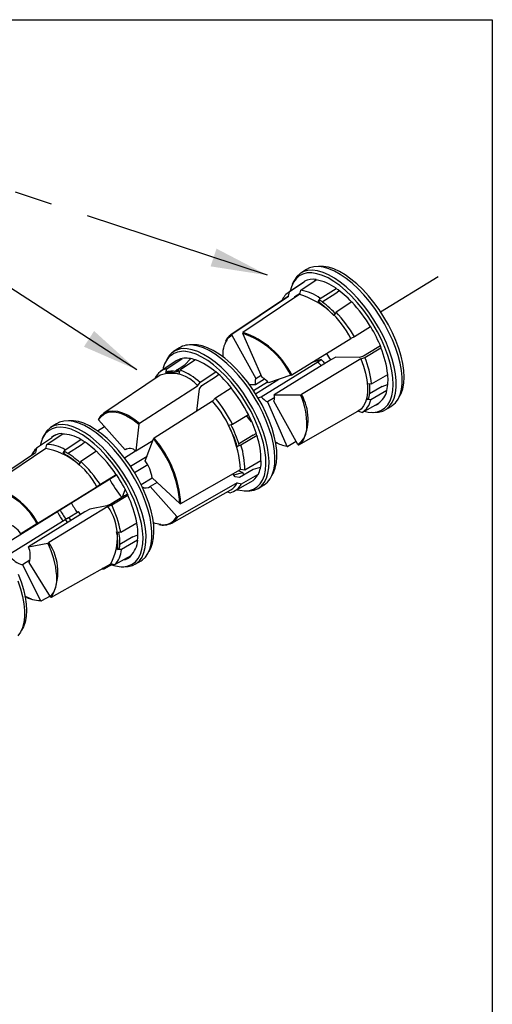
# Model space of a CAD drawing. Header units: inches. Extents: x 0 to 11, y 0 to 8.5.
# Tile 23 of 23: x 9.8 to 11, y 5.9 to 8.5. Entities that reach past the tile are written whole.
import ezdxf

# ---------------------------------------------------------------- set-up
doc = ezdxf.new("R2010")
doc.units = ezdxf.units.IN
doc.header["$MEASUREMENT"] = 0
doc.linetypes.add('CENTERX2', pattern=[0.8, 0.5, -0.1, 0.1, -0.1])
doc.layers.add('TEXT', color=140, linetype='Continuous', lineweight=25)
doc.dimstyles.new('SLDDIMSTYLE0', dxfattribs={"dimtxt": 0.18, "dimasz": 0.15, "dimexe": 0, "dimexo": 0.0625, "dimgap": 0, "dimtad": 0, "dimtih": 1, "dimtoh": 1, "dimdec": 0, "dimrnd": 1e-09, "dimzin": 0, "dimdsep": 46, "dimtxsty": 'Standard', "dimsah": 1, "dimcen": 0.09, "dimadec": 0, "dimazin": 0, "dimtfac": 0.15, "dimtdec": 0, "dimtofl": 0, "dimtmove": 0, "dimatfit": 3, "dimfxl": 0, "dimfrac": 2, "dimtolj": 1, "dimtzin": 0, "dimarcsym": 0})

msp = doc.modelspace()

# ---------------------------------------------------------------- linework, layer by layer
at = {"color": 7, "linetype": 'Continuous'}
for p, q in [((0.0001, 8.5001), (11.0001, 8.5001)), ((11.0001, 8.5001), (11.0001, 0.0001))]:
    msp.add_line(p, q, dxfattribs=at)
for p, q in [((10.5101, 7.8411), (10.4948, 7.8312)), ((10.7056, 7.729), (10.8569, 7.8225)), ((10.5018, 7.8068), (10.4615, 7.7797)), ((10.5053, 7.8089), (10.465, 7.7818)), ((10.4753, 7.8074), (10.4725, 7.8011)), ((10.4953, 7.7864), (10.5358, 7.8136)), ((10.5053, 7.8089), (10.5018, 7.8068)), ((10.5053, 7.8089), (10.5047, 7.8101)), ((10.53, 7.8097), (10.5346, 7.8149)), ((10.5358, 7.8136), (10.5353, 7.8148)), ((10.4597, 7.769), (10.3108, 7.6687)), ((10.3135, 7.6703), (10.4628, 7.7708)), ((10.4924, 7.7754), (10.3425, 7.6748)), ((10.4628, 7.7708), (10.4597, 7.769)), ((10.4628, 7.7708), (10.465, 7.7818)), ((10.4787, 7.7662), (10.4793, 7.7696)), ((10.4793, 7.7696), (10.4932, 7.7786)), ((10.4924, 7.7754), (10.4953, 7.7864)), ((10.5465, 7.7644), (10.5879, 7.7912)), ((10.5516, 7.7556), (10.5872, 7.7782)), ((10.5872, 7.7782), (10.5953, 7.785)), ((10.5879, 7.7912), (10.5879, 7.7911)), ((10.5406, 7.7557), (10.5465, 7.7644)), ((10.546, 7.7591), (10.5406, 7.7557)), ((10.6293, 7.7553), (10.5879, 7.7285)), ((10.5879, 7.7285), (10.582, 7.7198)), ((10.3108, 7.6687), (10.3135, 7.6703)), ((10.313, 7.6677), (10.376, 7.5532)), ((10.3935, 7.5559), (10.3419, 7.6722)), ((10.6789, 7.6893), (10.6368, 7.6635)), ((10.6796, 7.6895), (10.6789, 7.6893)), ((10.4711, 7.5631), (10.627, 7.6585)), ((10.6368, 7.6635), (10.627, 7.6585)), ((10.7049, 7.6392), (10.6962, 7.6346)), ((10.1747, 7.634), (10.1594, 7.6241)), ((10.6962, 7.6346), (10.6601, 7.6126)), ((10.6639, 7.6091), (10.7062, 7.6346)), ((10.7062, 7.6346), (10.7069, 7.6346)), ((10.1664, 7.5997), (10.1261, 7.5726)), ((10.1399, 7.6003), (10.1371, 7.594)), ((10.1417, 7.5789), (10.1823, 7.6061)), ((10.1621, 7.5716), (10.1893, 7.5891)), ((10.217, 7.6025), (10.1764, 7.5753)), ((10.1823, 7.6061), (10.1824, 7.6059)), ((10.1893, 7.5891), (10.2044, 7.6054)), ((10.3907, 7.5053), (10.5397, 7.5972)), ((10.5742, 7.6025), (10.4252, 7.5105)), ((10.6534, 7.6053), (10.497, 7.511)), ((10.5489, 7.6034), (10.5222, 7.5944)), ((10.5397, 7.5972), (10.5489, 7.6034)), ((10.5875, 7.6093), (10.5742, 7.6025)), ((10.6499, 7.609), (10.5875, 7.6093)), ((10.6601, 7.6126), (10.6499, 7.609)), ((10.6534, 7.6053), (10.6639, 7.6091)), ((10.1243, 7.5619), (9.9754, 7.4616)), ((10.1388, 7.5687), (10.1417, 7.5789)), ((10.1443, 7.572), (10.1388, 7.5687)), ((10.1713, 7.5775), (10.1655, 7.5709)), ((10.1764, 7.5753), (10.1735, 7.5651)), ((10.2712, 7.5697), (10.2298, 7.543)), ((10.2698, 7.5575), (10.2779, 7.5642)), ((10.2712, 7.5697), (10.2713, 7.5706)), ((10.376, 7.5532), (10.3907, 7.5623)), ((10.4688, 7.562), (10.4096, 7.5419)), ((10.6819, 7.5394), (10.7244, 7.5638)), ((10.1112, 7.5553), (10.111, 7.5529)), ((10.223, 7.5339), (10.2298, 7.543)), ((10.2276, 7.5261), (10.2341, 7.535)), ((10.2341, 7.535), (10.2698, 7.5575)), ((10.3751, 7.5367), (10.3599, 7.5367)), ((10.3702, 7.5219), (10.4072, 7.5447)), ((10.3997, 7.5518), (10.3751, 7.5367)), ((10.3754, 7.5128), (10.437, 7.5512)), ((10.6712, 7.5403), (10.6819, 7.5394)), ((10.7095, 7.5322), (10.7241, 7.5371)), ((10.0698, 7.4351), (10.223, 7.5339)), ((10.2205, 7.4675), (10.2276, 7.5261)), ((10.2696, 7.5019), (10.3112, 7.5284)), ((10.3112, 7.5284), (10.3115, 7.5291)), ((10.4252, 7.5105), (10.4945, 7.5102)), ((10.7095, 7.5322), (10.6765, 7.5127)), ((10.7221, 7.5212), (10.6795, 7.4968)), ((10.7219, 7.5213), (10.7221, 7.5212)), ((10.2619, 7.4938), (10.1079, 7.3958)), ((10.2619, 7.4938), (10.2696, 7.5019)), ((10.3824, 7.5024), (10.3907, 7.5053)), ((10.4261, 7.5032), (10.4068, 7.4913)), ((10.4068, 7.4913), (10.4585, 7.375)), ((10.4873, 7.3794), (10.4243, 7.4939)), ((10.6566, 7.4638), (10.6989, 7.4876)), ((10.6688, 7.4977), (10.6743, 7.501)), ((10.6795, 7.4968), (10.6688, 7.4977)), ((10.6987, 7.486), (10.6981, 7.4871)), ((10.3145, 7.4328), (10.3569, 7.4582)), ((10.4897, 7.3786), (10.6458, 7.4667)), ((10.6559, 7.4633), (10.6458, 7.4667)), ((10.6807, 7.464), (10.6875, 7.4637)), ((10.7176, 7.4704), (10.7333, 7.4797)), ((9.8504, 7.4337), (9.8352, 7.4239)), ((10.0315, 7.365), (9.9618, 7.444)), ((10.0682, 7.4329), (10.0597, 7.3621)), ((10.3046, 7.4297), (10.3145, 7.4328)), ((9.8248, 7.3795), (9.8652, 7.4067)), ((9.8652, 7.4067), (9.8645, 7.4079)), ((9.9589, 7.415), (9.9769, 7.427)), ((10.369, 7.4037), (10.3776, 7.408)), ((9.8378, 7.3961), (9.7976, 7.369)), ((9.8157, 7.4), (9.8129, 7.3938)), ((9.8223, 7.3685), (9.8248, 7.3795)), ((9.8491, 7.4047), (9.8371, 7.3973)), ((9.8371, 7.3973), (9.8378, 7.3961)), ((9.8737, 7.3653), (9.9149, 7.3922)), ((9.9149, 7.3922), (9.9149, 7.3921)), ((9.9156, 7.378), (9.9241, 7.3856)), ((10.0597, 7.3621), (10.1046, 7.3898)), ((10.0849, 7.336), (10.1061, 7.3939)), ((10.3329, 7.3817), (10.3315, 7.3813)), ((10.369, 7.4037), (10.3329, 7.3817)), ((10.3796, 7.4025), (10.3372, 7.3772)), ((10.3794, 7.4025), (10.3796, 7.4025)), ((10.4832, 7.3869), (10.4607, 7.3742)), ((9.6468, 7.2579), (9.7957, 7.3582)), ((9.8223, 7.3685), (9.6728, 7.268)), ((9.7976, 7.369), (9.7957, 7.3582)), ((9.8683, 7.3562), (9.8737, 7.3653)), ((9.8738, 7.3595), (9.8683, 7.3562)), ((9.8801, 7.3554), (9.9156, 7.378)), ((9.9563, 7.3611), (9.9151, 7.3342)), ((10.0299, 7.3443), (10.0592, 7.3624)), ((10.0363, 7.3679), (10.0315, 7.365)), ((10.3273, 7.3741), (10.3328, 7.3775)), ((10.3372, 7.3772), (10.3273, 7.3741)), ((10.4587, 7.3745), (10.4562, 7.375)), ((9.9151, 7.3342), (9.9097, 7.3251)), ((10.046, 7.3216), (10.0895, 7.3485)), ((10.3897, 7.336), (10.3472, 7.3117)), ((10.3906, 7.3352), (10.3897, 7.336)), ((10.0913, 7.3258), (10.0568, 7.3045)), ((10.1784, 7.223), (10.3357, 7.3129)), ((10.3222, 7.2941), (10.3157, 7.3015)), ((10.318, 7.2989), (10.3422, 7.3052)), ((10.3694, 7.3134), (10.3333, 7.292)), ((10.3472, 7.3117), (10.3357, 7.3129)), ((10.3448, 7.2988), (10.3422, 7.3052)), ((10.3879, 7.3188), (10.3694, 7.3134)), ((9.7096, 7.1139), (10.0093, 7.299)), ((9.9649, 7.2724), (10.0008, 7.2946)), ((10.0083, 7.2993), (9.9663, 7.2734)), ((10.0008, 7.2946), (10.0089, 7.2996)), ((10.0089, 7.2997), (10.0083, 7.2993)), ((10.0738, 7.2733), (10.1033, 7.2915)), ((10.116, 7.2791), (10.0981, 7.268)), ((10.1757, 7.2233), (10.1033, 7.2909)), ((10.3276, 7.2777), (10.1704, 7.1884)), ((10.3212, 7.2566), (10.3635, 7.2805)), ((10.3333, 7.292), (10.3222, 7.2941)), ((10.3276, 7.2777), (10.3389, 7.2756)), ((10.3389, 7.2756), (10.3814, 7.2997)), ((10.3814, 7.2997), (10.3822, 7.2987)), ((9.8014, 7.1715), (9.9569, 7.2675)), ((9.9185, 7.2435), (9.9557, 7.2668)), ((9.9557, 7.2668), (9.9649, 7.2724)), ((9.9663, 7.2734), (9.9569, 7.2675)), ((10.0316, 7.2613), (10.0239, 7.2402)), ((10.0981, 7.268), (10.1678, 7.189)), ((10.1545, 7.1716), (10.3109, 7.2598)), ((10.3016, 7.2546), (10.3083, 7.252)), ((10.3453, 7.2569), (10.3522, 7.2565)), ((10.3822, 7.2633), (10.3979, 7.2726)), ((9.7569, 7.1437), (9.9059, 7.2357)), ((9.9059, 7.2357), (9.9185, 7.2435)), ((10.0296, 7.2436), (9.9936, 7.2216)), ((9.9965, 7.2197), (10.0387, 7.2454)), ((10.038, 7.2483), (10.0296, 7.2436)), ((10.0387, 7.2454), (10.0394, 7.2455)), ((9.9254, 7.2011), (9.7764, 7.1091)), ((9.9864, 7.2152), (9.8303, 7.1202)), ((9.8834, 7.1868), (9.9088, 7.2025)), ((9.9384, 7.2083), (9.9254, 7.2011)), ((9.9837, 7.2171), (9.9384, 7.2083)), ((9.9936, 7.2216), (9.9837, 7.2171)), ((9.9864, 7.2152), (9.9965, 7.2197)), ((9.7248, 7.0891), (9.8732, 7.1808)), ((9.8732, 7.1808), (9.8826, 7.1866)), ((9.8884, 7.1797), (9.8834, 7.1868)), ((10.02, 7.1481), (10.0626, 7.1726)), ((9.7992, 7.1701), (9.7569, 7.1437)), ((10.0093, 7.1484), (10.02, 7.1481)), ((9.7764, 7.1091), (9.8279, 7.1191)), ((10.0521, 7.1359), (10.0176, 7.1153)), ((10.0647, 7.1263), (10.0222, 7.1018)), ((10.0521, 7.1359), (10.0653, 7.1405)), ((10.0646, 7.1264), (10.0647, 7.1263)), ((10.0115, 7.102), (10.017, 7.1054)), ((10.0222, 7.1018), (10.0115, 7.102)), ((9.7806, 7.0735), (9.7608, 7.0613)), ((9.8347, 6.9771), (9.7784, 7.0681)), ((10.0463, 7.0853), (10.004, 7.0614)), ((10.047, 7.0841), (10.0463, 7.0853)), ((10.058, 7.0631), (10.0736, 7.0723)), ((9.7608, 7.0613), (9.8088, 6.9671)), ((9.8372, 6.9764), (9.9936, 7.0646)), ((9.9768, 7.0509), (9.9721, 7.0525)), ((9.9768, 7.0509), (9.9985, 7.0631)), ((10.004, 7.0614), (9.9936, 7.0646)), ((10.0211, 7.0566), (10.0279, 7.0563)), ((9.8094, 6.9662), (9.8029, 6.9666)), ((9.8336, 6.9789), (9.8112, 6.9662))]:
    msp.add_line(p, q)
at = {"flags": 128}
for points in [[(10.7333, 7.4797), (10.7364, 7.4817), (10.7448, 7.4893), (10.7516, 7.499), (10.7568, 7.5107), (10.7603, 7.5243), (10.762, 7.5396), (10.762, 7.5565), (10.7603, 7.5747), (10.7568, 7.5939), (10.7516, 7.614), (10.7448, 7.6347), (10.7365, 7.6557), (10.7267, 7.6768), (10.7157, 7.6977), (10.7034, 7.7181), (10.6901, 7.7378), (10.676, 7.7565), (10.6612, 7.7741), (10.6459, 7.7902), (10.6303, 7.8046), (10.6147, 7.8173), (10.5991, 7.828), (10.5838, 7.8366), (10.569, 7.843), (10.5549, 7.8471), (10.5416, 7.8488), (10.5293, 7.8482), (10.5182, 7.8453), (10.5101, 7.8411)], [(10.7543, 7.5045), (10.7595, 7.5137), (10.7639, 7.5263), (10.7665, 7.5406), (10.7674, 7.5566), (10.7665, 7.574), (10.7638, 7.5926), (10.7595, 7.6122), (10.7534, 7.6324), (10.7458, 7.6532), (10.7366, 7.6741), (10.7261, 7.6948), (10.7144, 7.7153), (10.7015, 7.735), (10.6878, 7.7539), (10.6733, 7.7717), (10.6583, 7.788), (10.6429, 7.8028), (10.6274, 7.8158), (10.6119, 7.8269), (10.5967, 7.8359), (10.5819, 7.8426), (10.5678, 7.8471), (10.5545, 7.8492), (10.5422, 7.8489), (10.5417, 7.8488)], [(10.6624, 7.467), (10.6725, 7.4648), (10.6854, 7.4639), (10.6972, 7.4654), (10.7077, 7.4693), (10.7169, 7.4755), (10.7246, 7.4839), (10.7307, 7.4945), (10.7351, 7.5071), (10.7377, 7.5215), (10.7386, 7.5376), (10.7377, 7.5551), (10.735, 7.5738), (10.7306, 7.5935), (10.7245, 7.6139), (10.7168, 7.6348), (10.7076, 7.6558), (10.6971, 7.6767), (10.6852, 7.6973), (10.6723, 7.7172), (10.6585, 7.7362), (10.6439, 7.754), (10.6288, 7.7705), (10.6133, 7.7854), (10.5977, 7.7985), (10.5821, 7.8096), (10.5668, 7.8186), (10.5519, 7.8254), (10.5377, 7.8299), (10.5243, 7.832), (10.512, 7.8317), (10.5008, 7.829), (10.4909, 7.824), (10.4824, 7.8167), (10.4756, 7.8071), (10.4703, 7.7955), (10.467, 7.7834)], [(10.6875, 7.4637), (10.6877, 7.4636), (10.7, 7.4643), (10.711, 7.4672), (10.7208, 7.4725), (10.7291, 7.48), (10.7359, 7.4897), (10.7411, 7.5014), (10.7446, 7.515), (10.7464, 7.5303), (10.7464, 7.5471), (10.7446, 7.5653), (10.7411, 7.5845), (10.736, 7.6046), (10.7292, 7.6252), (10.7209, 7.6462), (10.7111, 7.6672), (10.7, 7.6881), (10.6878, 7.7085), (10.6746, 7.7281), (10.6605, 7.7468), (10.6457, 7.7643), (10.6304, 7.7804), (10.6149, 7.7948), (10.5992, 7.8075), (10.5837, 7.8182), (10.5684, 7.8268), (10.5536, 7.8331), (10.5395, 7.8372), (10.5263, 7.839), (10.514, 7.8384), (10.5029, 7.8354), (10.4932, 7.8301), (10.4848, 7.8226), (10.4781, 7.8129), (10.4753, 7.8074)], [(10.2997, 7.6545), (10.3038, 7.6605), (10.313, 7.6677)], [(10.2215, 7.6419), (10.209, 7.642), (10.2063, 7.6417)], [(10.3979, 7.2726), (10.398, 7.2726), (10.4068, 7.2794), (10.4141, 7.2884), (10.4199, 7.2995), (10.4239, 7.3125), (10.4263, 7.3272), (10.4269, 7.3436), (10.4257, 7.3614), (10.4228, 7.3803), (10.4182, 7.4001), (10.4119, 7.4207), (10.4041, 7.4416), (10.3948, 7.4627), (10.3841, 7.4837), (10.3722, 7.5043), (10.3593, 7.5242), (10.3454, 7.5433), (10.3308, 7.5613), (10.3157, 7.5779), (10.3002, 7.5929), (10.2845, 7.6062), (10.2689, 7.6175), (10.2535, 7.6269), (10.2385, 7.634), (10.2241, 7.6389), (10.2105, 7.6414)], [(10.419, 7.2974), (10.4232, 7.3045), (10.4278, 7.3167), (10.4308, 7.3307), (10.432, 7.3464), (10.4314, 7.3636), (10.4291, 7.382), (10.425, 7.4014), (10.4193, 7.4215), (10.4119, 7.4422), (10.403, 7.4631), (10.3928, 7.4839), (10.3812, 7.5044), (10.3686, 7.5243), (10.355, 7.5434), (10.3406, 7.5614), (10.3257, 7.578), (10.3104, 7.5931), (10.2948, 7.6065), (10.2793, 7.6179), (10.2641, 7.6273), (10.2492, 7.6344), (10.2349, 7.6393), (10.2215, 7.6419)], [(10.327, 7.2599), (10.3346, 7.2582), (10.3477, 7.2568), (10.3597, 7.2578), (10.3705, 7.2613), (10.38, 7.267), (10.3879, 7.2751), (10.3943, 7.2853), (10.399, 7.2975), (10.402, 7.3116), (10.4032, 7.3274), (10.4026, 7.3447), (10.4003, 7.3632), (10.3962, 7.3827), (10.3904, 7.403), (10.383, 7.4238), (10.3741, 7.4448), (10.3637, 7.4658), (10.3521, 7.4864), (10.3394, 7.5065), (10.3257, 7.5256), (10.3113, 7.5437), (10.2962, 7.5605), (10.2808, 7.5757), (10.2652, 7.5891), (10.2496, 7.6006), (10.2342, 7.61), (10.2193, 7.6172), (10.2049, 7.6221), (10.1914, 7.6247), (10.1914, 7.6247)], [(10.3522, 7.2565), (10.3606, 7.2567), (10.3721, 7.2589), (10.3823, 7.2634), (10.3911, 7.2702), (10.3985, 7.2791), (10.4042, 7.2902), (10.4082, 7.3032), (10.4106, 7.3179), (10.4112, 7.3343), (10.41, 7.352), (10.4071, 7.3709), (10.4025, 7.3907), (10.3962, 7.4112), (10.3884, 7.4321), (10.3791, 7.4531), (10.3685, 7.4741), (10.3566, 7.4946), (10.3437, 7.5146), (10.3299, 7.5336), (10.3153, 7.5515), (10.3002, 7.5681), (10.2847, 7.5831), (10.2691, 7.5964), (10.2534, 7.6077), (10.2381, 7.617), (10.2231, 7.6241), (10.2088, 7.629), (10.1952, 7.6315)], [(10.5391, 7.6001), (10.5378, 7.6021), (10.537, 7.6034)], [(10.6534, 7.6053), (10.6603, 7.5862), (10.6655, 7.5676), (10.6691, 7.5497), (10.6709, 7.533), (10.671, 7.5174), (10.6693, 7.5035), (10.6658, 7.4912), (10.6607, 7.4809), (10.654, 7.4727), (10.6458, 7.4667)], [(10.172, 7.5706), (10.1725, 7.5754), (10.1732, 7.5801)], [(9.9618, 7.444), (9.9691, 7.4541), (9.9785, 7.4611), (9.9904, 7.465), (10.0041, 7.4653), (10.0193, 7.462), (10.0355, 7.4552), (10.0517, 7.4455), (10.0682, 7.4329)], [(9.962, 7.4463), (9.9686, 7.4557), (9.9768, 7.4625)], [(9.9768, 7.4625), (9.977, 7.4626), (9.9871, 7.4668), (9.9986, 7.4683), (10.0113, 7.4669), (10.0251, 7.4629), (10.0396, 7.4561), (10.0546, 7.4468), (10.0698, 7.4351)], [(10.0279, 7.0563), (10.0401, 7.0569), (10.0512, 7.0598), (10.061, 7.065), (10.0693, 7.0725), (10.0762, 7.0821), (10.0814, 7.0938), (10.0849, 7.1073), (10.0867, 7.1226), (10.0868, 7.1394), (10.0851, 7.1575), (10.0816, 7.1767), (10.0765, 7.1967), (10.0697, 7.2174), (10.0615, 7.2383), (10.0517, 7.2594), (10.0407, 7.2802), (10.0285, 7.3006), (10.0153, 7.3203), (10.0012, 7.339), (9.9864, 7.3566), (9.9712, 7.3727), (9.9556, 7.3872), (9.94, 7.3999), (9.9244, 7.4106), (9.9091, 7.4192), (9.8943, 7.4257), (9.8802, 7.4298), (9.8669, 7.4316), (9.8547, 7.4311), (9.8436, 7.4281), (9.8338, 7.4229), (9.8254, 7.4155), (9.8186, 7.4058), (9.8157, 7.4)], [(10.0736, 7.0723), (10.0766, 7.0742), (10.085, 7.0817), (10.0918, 7.0914), (10.0971, 7.103), (10.1006, 7.1166), (10.1024, 7.1319), (10.1024, 7.1487), (10.1007, 7.1669), (10.0973, 7.1861), (10.0922, 7.2062), (10.0854, 7.2269), (10.0771, 7.2479), (10.0674, 7.269), (10.0563, 7.2898), (10.0441, 7.3103), (10.0308, 7.33), (10.0167, 7.3487), (10.0019, 7.3663), (9.9867, 7.3824), (9.9711, 7.397), (9.9554, 7.4097), (9.9398, 7.4204), (9.9245, 7.4291), (9.9097, 7.4355), (9.8956, 7.4397), (9.8823, 7.4415), (9.87, 7.4409), (9.8588, 7.438), (9.8504, 7.4337)], [(10.0947, 7.0971), (10.0997, 7.1059), (10.1041, 7.1184), (10.1068, 7.1326), (10.1078, 7.1485), (10.107, 7.1659), (10.1044, 7.1844), (10.1, 7.204), (10.0941, 7.2242), (10.0865, 7.2449), (10.0774, 7.2658), (10.0669, 7.2866), (10.0552, 7.3071), (10.0424, 7.3269), (10.0287, 7.3458), (10.0143, 7.3636), (9.9993, 7.3801), (9.9839, 7.3949), (9.9684, 7.408), (9.9529, 7.4191), (9.9377, 7.4282), (9.9229, 7.435), (9.9087, 7.4396), (9.8954, 7.4418), (9.883, 7.4416), (9.8821, 7.4415)], [(10.3651, 7.439), (10.3602, 7.4446), (10.3521, 7.4553)], [(9.9348, 7.3936), (9.9193, 7.4043), (9.904, 7.4129), (9.8893, 7.4192), (9.8752, 7.4232), (9.862, 7.4248), (9.8499, 7.424), (9.839, 7.4208), (9.8294, 7.4153), (9.8212, 7.4075), (9.8147, 7.3975), (9.8098, 7.3855), (9.8073, 7.3755)], [(9.9961, 7.0617), (10.002, 7.0599), (10.0156, 7.0571), (10.0283, 7.0567), (10.0399, 7.0587), (10.0502, 7.063), (10.059, 7.0697), (10.0664, 7.0786), (10.0721, 7.0896), (10.0761, 7.1026), (10.0784, 7.1174), (10.0789, 7.1338), (10.0777, 7.1516), (10.0746, 7.1705), (10.0699, 7.1904), (10.0634, 7.2109), (10.0554, 7.2318), (10.0459, 7.2528), (10.0351, 7.2737), (10.023, 7.2941), (10.0099, 7.3139), (9.9959, 7.3327), (9.9812, 7.3502), (9.966, 7.3664), (9.9504, 7.3809), (9.9348, 7.3936)], [(10.4338, 7.3829), (10.4329, 7.3833), (10.4284, 7.3856)], [(10.4992, 7.3861), (10.4983, 7.3852), (10.4897, 7.3786)], [(10.3314, 7.3096), (10.3361, 7.3075), (10.3422, 7.3052)], [(9.9145, 7.1943), (9.9144, 7.1944), (9.9088, 7.2025)], [(9.8732, 7.1808), (9.8776, 7.1754), (9.8799, 7.1729)], [(9.8826, 7.1866), (9.8875, 7.1807), (9.8892, 7.1787)], [(10.1255, 7.1676), (10.1107, 7.1708), (10.1055, 7.173)], [(9.9709, 7.0509), (9.9714, 7.0509), (9.9768, 7.0509)], [(9.749, 7.0191), (9.7557, 6.9984), (9.7609, 6.9784), (9.7643, 6.9591), (9.766, 6.941), (9.766, 6.9241), (9.7642, 6.9089), (9.7606, 6.8953), (9.7554, 6.8836), (9.7486, 6.8739)], [(9.75, 7.0372), (9.7576, 7.0165), (9.7636, 6.9962), (9.7679, 6.9767), (9.7705, 6.9581), (9.7713, 6.9408), (9.7704, 6.9249), (9.7677, 6.9106), (9.7632, 6.8982), (9.7583, 6.8894)], [(9.7843, 6.9712), (9.7705, 6.9774), (9.7675, 6.979)]]:
    msp.add_lwpolyline(points, dxfattribs=at)
for centre, radius, start, end in [((10.5273, 7.7648), 0.0506, 80.8874, 116.5112), ((10.5143, 7.6918), 0.1237, 53.4913, 79.9678), ((10.4885, 7.7409), 0.0471, 119.943, 157.3667), ((10.4207, 7.5568), 0.23, 26.2349, 71.8329), ((10.4739, 7.666), 0.1223, 53.5855, 79.929), ((10.4368, 7.5753), 0.2634, 43.0598, 55.008), ((10.3982, 7.5499), 0.2502, 42.7439, 55.3239), ((10.4048, 7.5547), 0.2484, 43.2945, 55.3454), ((10.3522, 7.4949), 0.3802, 30.7576, 43.2215), ((10.3134, 7.4709), 0.3764, 30.7813, 43.1717), ((10.3355, 7.6335), 0.043, 125.0421, 154.5042), ((10.3147, 7.6688), 0.00201, 128.1722, 210.8554), ((10.3438, 7.6731), 0.00217, 127.3374, 204.7923), ((10.2727, 7.4643), 0.2191, 26.4728, 71.595), ((10.2712, 7.4628), 0.2237, 26.6583, 71.4095), ((10.3494, 7.4912), 0.3852, 21.8559, 31.0002), ((10.2028, 7.5885), 0.0535, 81.7188, 121.7264), ((10.3563, 7.6182), 0.0672, 147.2848, 187.3281), ((10.1853, 7.5711), 0.0539, 83.5551, 174.5067), ((10.1876, 7.5805), 0.0516, 81.5114, 157.4885), ((10.885, 7.8229), 0.3816, 212.3096, 215.3603), ((10.4625, 7.5339), 0.2636, 6.5104, 22.4413), ((10.19, 7.5644), 0.0424, 100.3784, 123.7651), ((10.1929, 7.538), 0.0688, 69.3871, 98.7694), ((10.1563, 7.4411), 0.1725, 48.2123, 69.3856), ((10.5901, 7.6378), 0.0647, 218.775, 231.2063), ((10.6071, 7.6485), 0.0736, 217.7375, 228.9516), ((10.4225, 7.5095), 0.2611, 6.5766, 22.4085), ((10.15, 7.5368), 0.0429, 101.044, 154.4871), ((10.1539, 7.4779), 0.089, 39.018, 109.3776), ((10.1497, 7.5041), 0.0654, 68.6176, 99.5389), ((10.155, 7.5097), 0.0632, 72.0971, 99.797), ((10.2019, 7.5486), 0.0434, 138.8151, 147.2675), ((10.116, 7.4154), 0.1709, 48.258, 69.2956), ((10.0625, 7.3281), 0.32, 38.916, 49.2668), ((10.4637, 7.5747), 0.0137, 291.5938, 302.4962), ((10.6003, 7.5494), 0.1248, 347.0074, 6.7032), ((10.4002, 7.5436), 0.026, 158.248, 195.4626), ((10.3666, 7.5086), 0.0544, 37.743, 60.3248), ((10.5535, 7.5254), 0.1186, 346.4867, 7.2239), ((10.5616, 7.5283), 0.1159, 346.3733, 5.5547), ((10.0033, 7.2784), 0.3967, 26.951, 39.0653), ((10.4001, 7.5036), 0.026, 338.248, 15.4626), ((10.4938, 7.5161), 0.00598, 276.8702, 302.2178), ((10.3066, 7.4299), 0.2044, 359.3072, 23.1188), ((10.3851, 7.4466), 0.1291, 332.0623, 29.9555), ((10.6717, 7.5312), 0.0513, 301.9363, 348.7834), ((10.0345, 7.2955), 0.3017, 3.2992, 41.0829), ((9.9646, 7.2546), 0.3927, 26.9983, 39.0434), ((10.4338, 7.5386), 0.0544, 217.743, 240.3248), ((10.63, 7.5067), 0.0505, 300.7947, 348.671), ((10.6786, 7.5238), 0.0429, 284.8777, 297.9502), ((10.048, 7.2998), 0.347, 17.2224, 27.1597), ((9.9629, 7.4451), 0.00151, 125.6909, 225.0382), ((10.0715, 7.4322), 0.00339, 120.4285, 166.7983), ((10.0182, 7.2815), 0.3289, 16.9543, 27.1522), ((9.8658, 7.3641), 0.0438, 91.6207, 130.8726), ((9.8644, 7.3115), 0.0952, 57.9351, 89.5254), ((10.012, 7.2779), 0.3296, 16.9599, 27.4222), ((10.4557, 7.4248), 0.0553, 304.8937, 2.7875), ((9.8239, 7.2854), 0.0941, 58.0466, 89.4802), ((9.8034, 7.2003), 0.2218, 46.4167, 59.8223), ((10.1102, 7.3919), 0.00457, 119.9515, 153.4299), ((9.8883, 7.2056), 0.2879, 3.5282, 40.8539), ((9.8902, 7.2062), 0.2887, 3.3263, 41.0558), ((10.1835, 7.3385), 0.2063, 359.3008, 18.0808), ((10.4706, 7.4587), 0.0845, 239.6394, 261.7916), ((10.4889, 7.3802), 0.00179, 205.7493, 295.3771), ((9.8313, 7.3322), 0.0499, 132.5434, 156.9898), ((9.7842, 7.1776), 0.1947, 27.5167, 78.7224), ((9.7635, 7.1734), 0.2107, 46.0621, 60.1769), ((9.7702, 7.1786), 0.2085, 46.8006, 60.212), ((9.7115, 7.1024), 0.3562, 33.5572, 46.5764), ((10.0438, 7.3459), 0.0226, 45.4479, 122.7086), ((10.1432, 7.3141), 0.204, 359.3299, 18.0123), ((10.46, 7.3756), 0.00159, 200.4162, 296.7729), ((9.6724, 7.0782), 0.3528, 33.5825, 46.5238), ((9.9995, 7.2748), 0.1051, 8.7969, 35.5852), ((10.3031, 7.3362), 0.0876, 334.6936, 359.3444), ((10.2586, 7.4324), 0.3044, 208.2526, 219.4263), ((9.6772, 7.0771), 0.3994, 24.9397, 33.865), ((10.3001, 7.2941), 0.0429, 281.044, 334.4871), ((10.2899, 7.2962), 0.042, 299.9704, 333.7628), ((10.3409, 7.3194), 0.045, 300.1733, 334.0761), ((9.6353, 7.0839), 0.1852, 27.7522, 78.4868), ((9.6341, 7.0824), 0.1896, 28.0293, 78.2097), ((10.0867, 7.284), 0.0196, 239.9242, 305.3365), ((10.2412, 7.4254), 0.4048, 209.6049, 213.8331), ((9.7646, 7.1153), 0.3034, 10.8961, 25.393), ((10.1773, 7.2251), 0.00239, 228.2495, 298.1827), ((10.2385, 7.4238), 0.4454, 209.7956, 213.6418), ((10.2115, 7.4071), 0.4048, 209.6049, 213.8331), ((9.8686, 7.1341), 0.143, 330.907, 34.5277), ((9.725, 7.091), 0.3005, 10.9556, 25.3638), ((9.6981, 7.1035), 0.0712, 34.3557, 71.8834), ((10.1241, 6.6486), 0.6145, 121.6793, 121.9218), ((9.9059, 7.1421), 0.1595, 354.3607, 11.074), ((10.1324, 7.2165), 0.05, 255.9196, 296.2162), ((10.1319, 7.2074), 0.0403, 260.8758, 332.7667), ((10.1346, 7.2063), 0.04, 299.8453, 333.4876), ((10.1694, 7.1904), 0.0022, 220.573, 297.1372), ((9.8608, 7.1181), 0.1516, 353.9185, 11.5162), ((9.8689, 7.1214), 0.1489, 353.8448, 10.2967), ((9.8253, 7.1282), 0.00944, 286.228, 302.1212), ((9.6111, 7.014), 0.241, 4.5454, 25.8521), ((9.7193, 7.0428), 0.1353, 330.5582, 34.8766), ((10.0015, 7.1301), 0.0634, 315.0046, 356.5889), ((9.7301, 7.0863), 0.0516, 339.3177, 26.117), ((9.9597, 7.1057), 0.0626, 315.0634, 356.4422), ((9.7819, 7.1267), 0.0688, 216.9618, 252.1664), ((10.019, 7.1162), 0.0426, 280.654, 311.1623), ((9.7817, 7.0233), 0.0703, 318.9083, 8.0225), ((9.8098, 7.0482), 0.0811, 238.4408, 269.3211), ((9.8104, 6.9678), 0.00172, 203.7145, 295.7524), ((9.8363, 6.9781), 0.0019, 209.1602, 295.1142)]:
    msp.add_arc(centre, radius, start, end)

# ---------------------------------------------------------------- leaders
at = {"layer": 'TEXT', "linetype": 'CENTERX2', "lineweight": 18}
for points in [[(10.0624, 7.5764), (8.9179, 8.3167), (8.6679, 8.3167)], [(10.4074, 7.8256), (8.9179, 8.3167), (8.6679, 8.3167)]]:
    msp.add_leader(points, dimstyle='SLDDIMSTYLE0', dxfattribs=at)

doc.saveas('drawing.dxf')
